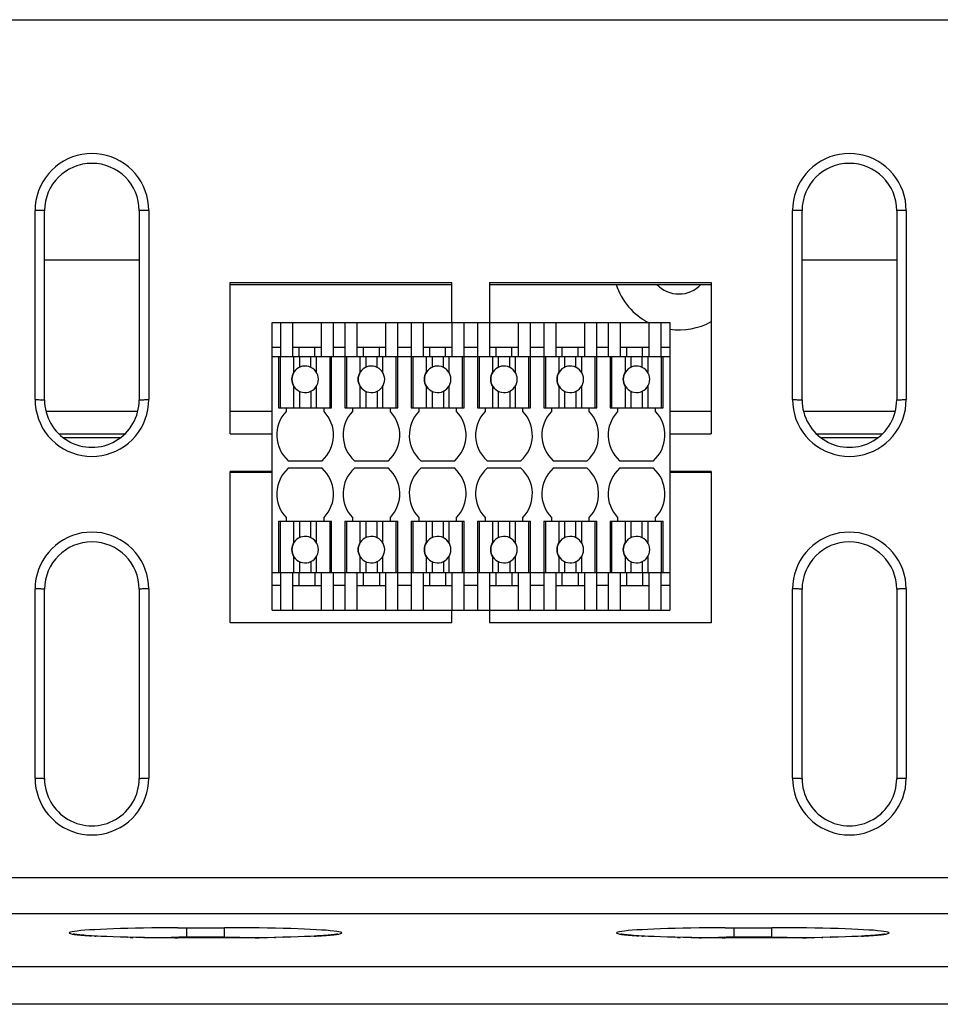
# Model space of a CAD drawing. Header units: millimetres. Extents: x 0 to 1574, y -402 to 1216.
# Tile 64 of 89: x 661 to 710, y 1092 to 1144. Entities that reach past the tile are written whole.
import ezdxf

# ---------------------------------------------------------------- set-up
doc = ezdxf.new("R2010")
doc.units = ezdxf.units.MM
doc.header["$LTSCALE"] = 65.395
for name, color, linetype in [('EFC5610_90KW_BOTTOM_1_AM_0', 7, 'CONTINUOUS'), ('EFC5610_90KW_TOP_COVER_P3__AM_0', 7, 'CONTINUOUS'), ('MANIFOLD_SOLID_BREP_128378_AM_0', 7, 'CONTINUOUS'), ('MANIFOLD_SOLID_BREP_128788_AM_0', 7, 'CONTINUOUS'), ('STO_2_AM_0', 7, 'CONTINUOUS'), ('VFC5610_90KW_TOP_COVER_P3__AM_0', 7, 'CONTINUOUS')]:
    doc.layers.add(name, color=color, linetype=linetype)

msp = doc.modelspace()

# ---------------------------------------------------------------- linework, layer by layer
at = {"layer": 'EFC5610_90KW_BOTTOM_1_AM_0', "color": 7}
for p, q in [((600.794, 1144.161), (728.162, 1144.16)), ((661.794, 1124.091), (661.794, 1134.084)), ((662.294, 1124.07), (662.294, 1134.07)), ((667.294, 1134.07), (667.294, 1124.07)), ((667.794, 1134.084), (667.794, 1124.091)), ((701.794, 1124.091), (701.794, 1134.084)), ((702.294, 1124.07), (702.294, 1134.07)), ((707.294, 1134.07), (707.294, 1124.07)), ((707.794, 1134.084), (707.794, 1124.091)), ((672.094, 1122.284), (672.094, 1130.279)), ((672.094, 1130.279), (683.794, 1130.279)), ((672.094, 1130.174), (683.794, 1130.174)), ((683.794, 1128.161), (683.794, 1130.279)), ((685.794, 1130.279), (685.794, 1128.161)), ((685.794, 1130.279), (697.494, 1130.279)), ((685.794, 1130.174), (697.494, 1130.174)), ((697.494, 1130.279), (697.494, 1122.284)), ((672.094, 1122.284), (674.305, 1122.284)), ((695.305, 1122.284), (697.494, 1122.284)), ((672.094, 1112.29), (672.094, 1120.285)), ((674.305, 1120.285), (672.094, 1120.285)), ((674.305, 1120.233), (672.094, 1120.233)), ((697.494, 1120.285), (695.305, 1120.285)), ((697.494, 1120.233), (695.305, 1120.233)), ((697.494, 1120.285), (697.494, 1112.29)), ((661.794, 1104.091), (661.794, 1114.084)), ((662.294, 1104.07), (662.294, 1114.07)), ((667.294, 1114.07), (667.294, 1104.07)), ((667.794, 1114.084), (667.794, 1104.091)), ((701.794, 1104.091), (701.794, 1114.084)), ((702.294, 1104.07), (702.294, 1114.07)), ((707.294, 1114.07), (707.294, 1104.07)), ((707.794, 1114.084), (707.794, 1104.091)), ((683.794, 1112.29), (683.794, 1112.961)), ((685.794, 1112.961), (685.794, 1112.29)), ((683.794, 1112.29), (672.094, 1112.29)), ((697.494, 1112.29), (685.794, 1112.29)), ((573.739, 1098.843), (725.849, 1098.843)), ((725.849, 1096.915), (573.739, 1096.915)), ((669.329, 1096.184), (671.794, 1096.185)), ((669.794, 1096.185), (669.794, 1095.644)), ((671.794, 1095.644), (671.794, 1096.185)), ((698.229, 1096.184), (700.694, 1096.185)), ((698.694, 1096.185), (698.694, 1095.644)), ((700.694, 1095.644), (700.694, 1096.185)), ((664.488, 1095.776), (664.366, 1095.786)), ((664.622, 1095.767), (664.488, 1095.776)), ((664.768, 1095.757), (664.622, 1095.767)), ((664.927, 1095.748), (664.768, 1095.757)), ((665.099, 1095.739), (664.927, 1095.748)), ((665.283, 1095.73), (665.099, 1095.739)), ((665.585, 1095.716), (665.283, 1095.73)), ((665.919, 1095.704), (665.585, 1095.716)), ((666.284, 1095.692), (665.919, 1095.704)), ((665.919, 1095.704), (665.921, 1095.703)), ((666.682, 1095.681), (666.284, 1095.692)), ((666.284, 1095.692), (666.294, 1095.691)), ((667.113, 1095.671), (666.682, 1095.681)), ((666.682, 1095.681), (666.686, 1095.68)), ((666.822, 1095.677), (666.966, 1095.674)), ((667.578, 1095.662), (667.113, 1095.671)), ((667.521, 1095.662), (667.578, 1095.662)), ((668.077, 1095.655), (667.578, 1095.662)), ((668.608, 1095.649), (668.077, 1095.655)), ((669.171, 1095.645), (668.608, 1095.649)), ((669.761, 1095.644), (669.171, 1095.645)), ((669.171, 1095.645), (669.328, 1095.644)), ((671.794, 1095.685), (669.388, 1095.685)), ((672.262, 1095.645), (669.761, 1095.644)), ((672.856, 1095.648), (672.262, 1095.645)), ((673.417, 1095.653), (672.856, 1095.648)), ((673.943, 1095.661), (673.417, 1095.653)), ((673.417, 1095.653), (673.624, 1095.656)), ((674.433, 1095.67), (673.943, 1095.661)), ((673.943, 1095.661), (674.061, 1095.662)), ((674.885, 1095.68), (674.433, 1095.67)), ((674.433, 1095.67), (674.486, 1095.67)), ((675.302, 1095.692), (674.885, 1095.68)), ((674.885, 1095.68), (674.895, 1095.68)), ((675.682, 1095.704), (675.302, 1095.692)), ((676.028, 1095.717), (675.682, 1095.704)), ((676.34, 1095.731), (676.028, 1095.717)), ((676.529, 1095.741), (676.34, 1095.731)), ((676.705, 1095.75), (676.529, 1095.741)), ((676.868, 1095.76), (676.705, 1095.75)), ((677.016, 1095.77), (676.868, 1095.76)), ((677.152, 1095.78), (677.016, 1095.77)), ((677.274, 1095.79), (677.152, 1095.78)), ((693.388, 1095.776), (693.266, 1095.786)), ((693.522, 1095.767), (693.388, 1095.776)), ((693.668, 1095.757), (693.522, 1095.767)), ((693.827, 1095.748), (693.668, 1095.757)), ((693.999, 1095.739), (693.827, 1095.748)), ((694.183, 1095.73), (693.999, 1095.739)), ((694.485, 1095.716), (694.183, 1095.73)), ((694.819, 1095.704), (694.485, 1095.716)), ((695.184, 1095.692), (694.819, 1095.704)), ((694.819, 1095.704), (694.821, 1095.703)), ((695.582, 1095.681), (695.184, 1095.692)), ((695.184, 1095.692), (695.194, 1095.691)), ((696.013, 1095.671), (695.582, 1095.681)), ((695.582, 1095.681), (695.586, 1095.68)), ((695.722, 1095.677), (695.866, 1095.674)), ((696.478, 1095.662), (696.013, 1095.671)), ((696.977, 1095.655), (696.478, 1095.662)), ((696.86, 1095.656), (696.977, 1095.655)), ((697.508, 1095.649), (696.977, 1095.655)), ((698.071, 1095.645), (697.508, 1095.649)), ((698.661, 1095.644), (698.071, 1095.645)), ((698.071, 1095.645), (698.228, 1095.644)), ((700.694, 1095.685), (698.288, 1095.685)), ((701.162, 1095.645), (698.661, 1095.644)), ((701.756, 1095.648), (701.162, 1095.645)), ((702.317, 1095.653), (701.756, 1095.648)), ((702.299, 1095.674), (702.962, 1095.663)), ((702.843, 1095.661), (702.317, 1095.653)), ((702.317, 1095.653), (702.524, 1095.656)), ((703.333, 1095.67), (702.843, 1095.661)), ((702.843, 1095.661), (702.961, 1095.662)), ((703.785, 1095.68), (703.333, 1095.67)), ((703.333, 1095.67), (703.386, 1095.67)), ((704.202, 1095.692), (703.785, 1095.68)), ((703.785, 1095.68), (703.795, 1095.68)), ((704.582, 1095.704), (704.202, 1095.692)), ((704.928, 1095.717), (704.582, 1095.704)), ((705.24, 1095.731), (704.928, 1095.717)), ((705.429, 1095.741), (705.24, 1095.731)), ((705.605, 1095.75), (705.429, 1095.741)), ((705.768, 1095.76), (705.605, 1095.75)), ((705.916, 1095.77), (705.768, 1095.76)), ((706.052, 1095.78), (705.916, 1095.77)), ((706.174, 1095.79), (706.052, 1095.78)), ((571.058, 1094.139), (728.53, 1094.139)), ((728.529, 1092.141), (571.058, 1092.141))]:
    msp.add_line(p, q, dxfattribs=at)
for points in [[(667.794, 1134.084), (667.782, 1134.348), (667.748, 1134.608), (667.692, 1134.864), (667.613, 1135.113), (667.513, 1135.355), (667.392, 1135.587), (667.253, 1135.807), (667.094, 1136.014), (666.917, 1136.207), (666.723, 1136.385), (666.515, 1136.545), (666.293, 1136.686), (666.06, 1136.807), (665.817, 1136.908), (665.567, 1136.986), (665.311, 1137.043), (665.052, 1137.076), (664.791, 1137.087), (664.53, 1137.076), (664.271, 1137.042), (664.016, 1136.985), (663.767, 1136.907), (663.526, 1136.807), (663.294, 1136.686), (663.074, 1136.546), (662.866, 1136.387), (662.673, 1136.21), (662.497, 1136.017), (662.338, 1135.811), (662.198, 1135.592), (662.077, 1135.36), (661.976, 1135.118), (661.897, 1134.868), (661.84, 1134.611), (661.806, 1134.35), (661.794, 1134.084)], [(707.794, 1134.084), (707.782, 1134.348), (707.748, 1134.608), (707.692, 1134.864), (707.613, 1135.113), (707.513, 1135.355), (707.392, 1135.587), (707.253, 1135.807), (707.094, 1136.014), (706.917, 1136.207), (706.723, 1136.385), (706.515, 1136.545), (706.293, 1136.686), (706.06, 1136.807), (705.817, 1136.908), (705.567, 1136.986), (705.311, 1137.043), (705.052, 1137.076), (704.791, 1137.087), (704.53, 1137.076), (704.271, 1137.042), (704.016, 1136.985), (703.767, 1136.907), (703.526, 1136.807), (703.294, 1136.686), (703.074, 1136.546), (702.866, 1136.387), (702.673, 1136.21), (702.497, 1136.017), (702.338, 1135.811), (702.198, 1135.592), (702.077, 1135.36), (701.976, 1135.118), (701.897, 1134.868), (701.84, 1134.611), (701.806, 1134.35), (701.794, 1134.084)], [(662.294, 1134.07), (662.29, 1134.073), (662.277, 1134.075), (662.257, 1134.077), (662.229, 1134.079), (662.195, 1134.081), (662.153, 1134.082), (662.104, 1134.084), (662.05, 1134.085), (661.991, 1134.086), (661.928, 1134.087), (661.862, 1134.088), (661.794, 1134.088)], [(667.794, 1134.088), (667.728, 1134.088), (667.665, 1134.087), (667.605, 1134.086), (667.548, 1134.085), (667.495, 1134.084), (667.446, 1134.083), (667.402, 1134.081), (667.364, 1134.079), (667.334, 1134.077), (667.312, 1134.075), (667.298, 1134.073), (667.294, 1134.07)], [(702.294, 1134.07), (702.29, 1134.073), (702.277, 1134.075), (702.257, 1134.077), (702.229, 1134.079), (702.195, 1134.081), (702.153, 1134.082), (702.104, 1134.084), (702.05, 1134.085), (701.991, 1134.086), (701.928, 1134.087), (701.862, 1134.088), (701.794, 1134.088)], [(707.794, 1134.088), (707.728, 1134.088), (707.665, 1134.087), (707.605, 1134.086), (707.548, 1134.085), (707.495, 1134.084), (707.446, 1134.083), (707.402, 1134.081), (707.364, 1134.079), (707.334, 1134.077), (707.312, 1134.075), (707.298, 1134.073), (707.294, 1134.07)], [(661.794, 1124.091), (661.805, 1123.827), (661.839, 1123.567), (661.896, 1123.312), (661.974, 1123.062), (662.075, 1122.82), (662.195, 1122.588), (662.335, 1122.368), (662.494, 1122.162), (662.671, 1121.968), (662.864, 1121.79), (663.073, 1121.63), (663.295, 1121.489), (663.528, 1121.368), (663.77, 1121.268), (664.02, 1121.189), (664.276, 1121.133), (664.536, 1121.099), (664.797, 1121.088), (665.058, 1121.1), (665.317, 1121.134), (665.571, 1121.19), (665.82, 1121.269), (666.062, 1121.369), (666.293, 1121.489), (666.514, 1121.63), (666.721, 1121.789), (666.914, 1121.965), (667.091, 1122.158), (667.249, 1122.364), (667.389, 1122.583), (667.511, 1122.815), (667.612, 1123.057), (667.691, 1123.308), (667.748, 1123.564), (667.782, 1123.825), (667.794, 1124.091)], [(661.794, 1124.088), (661.86, 1124.088), (661.923, 1124.087), (661.983, 1124.086), (662.039, 1124.085), (662.093, 1124.084), (662.142, 1124.083), (662.186, 1124.081), (662.223, 1124.079), (662.253, 1124.077), (662.276, 1124.075), (662.289, 1124.073), (662.294, 1124.07)], [(667.294, 1124.07), (667.298, 1124.073), (667.311, 1124.075), (667.331, 1124.077), (667.358, 1124.079), (667.393, 1124.081), (667.435, 1124.082), (667.483, 1124.084), (667.538, 1124.085), (667.597, 1124.086), (667.66, 1124.087), (667.726, 1124.088), (667.794, 1124.088)], [(701.794, 1124.091), (701.805, 1123.827), (701.839, 1123.567), (701.896, 1123.312), (701.974, 1123.062), (702.075, 1122.82), (702.195, 1122.588), (702.335, 1122.368), (702.494, 1122.162), (702.671, 1121.968), (702.864, 1121.79), (703.073, 1121.63), (703.295, 1121.489), (703.528, 1121.368), (703.77, 1121.268), (704.02, 1121.189), (704.276, 1121.133), (704.536, 1121.099), (704.797, 1121.088), (705.058, 1121.1), (705.317, 1121.134), (705.571, 1121.19), (705.82, 1121.269), (706.062, 1121.369), (706.293, 1121.489), (706.514, 1121.63), (706.721, 1121.789), (706.914, 1121.965), (707.091, 1122.158), (707.249, 1122.364), (707.389, 1122.583), (707.511, 1122.815), (707.612, 1123.057), (707.691, 1123.308), (707.748, 1123.564), (707.782, 1123.825), (707.794, 1124.091)], [(701.794, 1124.088), (701.86, 1124.088), (701.923, 1124.087), (701.983, 1124.086), (702.039, 1124.085), (702.093, 1124.084), (702.142, 1124.083), (702.186, 1124.081), (702.223, 1124.079), (702.253, 1124.077), (702.276, 1124.075), (702.289, 1124.073), (702.294, 1124.07)], [(707.294, 1124.07), (707.298, 1124.073), (707.311, 1124.075), (707.331, 1124.077), (707.358, 1124.079), (707.393, 1124.081), (707.435, 1124.082), (707.483, 1124.084), (707.538, 1124.085), (707.597, 1124.086), (707.66, 1124.087), (707.726, 1124.088), (707.794, 1124.088)], [(667.794, 1114.084), (667.782, 1114.348), (667.748, 1114.608), (667.692, 1114.864), (667.613, 1115.113), (667.513, 1115.355), (667.392, 1115.587), (667.253, 1115.807), (667.094, 1116.014), (666.917, 1116.207), (666.723, 1116.385), (666.515, 1116.545), (666.293, 1116.686), (666.06, 1116.807), (665.817, 1116.908), (665.567, 1116.986), (665.311, 1117.043), (665.052, 1117.076), (664.791, 1117.087), (664.53, 1117.076), (664.271, 1117.042), (664.016, 1116.985), (663.767, 1116.907), (663.526, 1116.807), (663.294, 1116.686), (663.074, 1116.546), (662.866, 1116.387), (662.673, 1116.21), (662.497, 1116.017), (662.338, 1115.811), (662.198, 1115.592), (662.077, 1115.36), (661.976, 1115.118), (661.897, 1114.868), (661.84, 1114.611), (661.806, 1114.35), (661.794, 1114.084)], [(707.794, 1114.084), (707.782, 1114.348), (707.748, 1114.608), (707.692, 1114.864), (707.613, 1115.113), (707.513, 1115.355), (707.392, 1115.587), (707.253, 1115.807), (707.094, 1116.014), (706.917, 1116.207), (706.723, 1116.385), (706.515, 1116.545), (706.293, 1116.686), (706.06, 1116.807), (705.817, 1116.908), (705.567, 1116.986), (705.311, 1117.043), (705.052, 1117.076), (704.791, 1117.087), (704.53, 1117.076), (704.271, 1117.042), (704.016, 1116.985), (703.767, 1116.907), (703.526, 1116.807), (703.294, 1116.686), (703.074, 1116.546), (702.866, 1116.387), (702.673, 1116.21), (702.497, 1116.017), (702.338, 1115.811), (702.198, 1115.592), (702.077, 1115.36), (701.976, 1115.118), (701.897, 1114.868), (701.84, 1114.611), (701.806, 1114.35), (701.794, 1114.084)], [(662.294, 1114.07), (662.29, 1114.073), (662.277, 1114.075), (662.257, 1114.077), (662.229, 1114.079), (662.195, 1114.081), (662.153, 1114.082), (662.104, 1114.084), (662.05, 1114.085), (661.991, 1114.086), (661.928, 1114.087), (661.862, 1114.088), (661.794, 1114.088)], [(667.794, 1114.088), (667.728, 1114.088), (667.665, 1114.087), (667.605, 1114.086), (667.548, 1114.085), (667.495, 1114.084), (667.446, 1114.083), (667.402, 1114.081), (667.364, 1114.079), (667.334, 1114.077), (667.312, 1114.075), (667.298, 1114.073), (667.294, 1114.07)], [(702.294, 1114.07), (702.29, 1114.073), (702.277, 1114.075), (702.257, 1114.077), (702.229, 1114.079), (702.195, 1114.081), (702.153, 1114.082), (702.104, 1114.084), (702.05, 1114.085), (701.991, 1114.086), (701.928, 1114.087), (701.862, 1114.088), (701.794, 1114.088)], [(707.794, 1114.088), (707.728, 1114.088), (707.665, 1114.087), (707.605, 1114.086), (707.548, 1114.085), (707.495, 1114.084), (707.446, 1114.083), (707.402, 1114.081), (707.364, 1114.079), (707.334, 1114.077), (707.312, 1114.075), (707.298, 1114.073), (707.294, 1114.07)], [(661.794, 1104.091), (661.805, 1103.827), (661.839, 1103.567), (661.896, 1103.312), (661.974, 1103.062), (662.075, 1102.82), (662.195, 1102.588), (662.335, 1102.368), (662.494, 1102.162), (662.671, 1101.968), (662.864, 1101.79), (663.073, 1101.63), (663.295, 1101.489), (663.528, 1101.368), (663.77, 1101.268), (664.02, 1101.189), (664.276, 1101.133), (664.536, 1101.099), (664.797, 1101.088), (665.058, 1101.1), (665.317, 1101.134), (665.571, 1101.19), (665.82, 1101.269), (666.062, 1101.369), (666.293, 1101.489), (666.514, 1101.63), (666.721, 1101.789), (666.914, 1101.965), (667.091, 1102.158), (667.249, 1102.364), (667.389, 1102.583), (667.511, 1102.815), (667.612, 1103.057), (667.691, 1103.308), (667.748, 1103.564), (667.782, 1103.825), (667.794, 1104.091)], [(661.794, 1104.088), (661.86, 1104.088), (661.923, 1104.087), (661.983, 1104.086), (662.039, 1104.085), (662.093, 1104.084), (662.142, 1104.083), (662.186, 1104.081), (662.223, 1104.079), (662.253, 1104.077), (662.276, 1104.075), (662.289, 1104.073), (662.294, 1104.07)], [(667.294, 1104.07), (667.298, 1104.073), (667.311, 1104.075), (667.331, 1104.077), (667.358, 1104.079), (667.393, 1104.081), (667.435, 1104.082), (667.483, 1104.084), (667.538, 1104.085), (667.597, 1104.086), (667.66, 1104.087), (667.726, 1104.088), (667.794, 1104.088)], [(701.794, 1104.091), (701.805, 1103.827), (701.839, 1103.567), (701.896, 1103.312), (701.974, 1103.062), (702.075, 1102.82), (702.195, 1102.588), (702.335, 1102.368), (702.494, 1102.162), (702.671, 1101.968), (702.864, 1101.79), (703.073, 1101.63), (703.295, 1101.489), (703.528, 1101.368), (703.77, 1101.268), (704.02, 1101.189), (704.276, 1101.133), (704.536, 1101.099), (704.797, 1101.088), (705.058, 1101.1), (705.317, 1101.134), (705.571, 1101.19), (705.82, 1101.269), (706.062, 1101.369), (706.293, 1101.489), (706.514, 1101.63), (706.721, 1101.789), (706.914, 1101.965), (707.091, 1102.158), (707.249, 1102.364), (707.389, 1102.583), (707.511, 1102.815), (707.612, 1103.057), (707.691, 1103.308), (707.748, 1103.564), (707.782, 1103.825), (707.794, 1104.091)], [(701.794, 1104.088), (701.86, 1104.088), (701.923, 1104.087), (701.983, 1104.086), (702.039, 1104.085), (702.093, 1104.084), (702.142, 1104.083), (702.186, 1104.081), (702.223, 1104.079), (702.253, 1104.077), (702.276, 1104.075), (702.289, 1104.073), (702.294, 1104.07)], [(707.294, 1104.07), (707.298, 1104.073), (707.311, 1104.075), (707.331, 1104.077), (707.358, 1104.079), (707.393, 1104.081), (707.435, 1104.082), (707.483, 1104.084), (707.538, 1104.085), (707.597, 1104.086), (707.66, 1104.087), (707.726, 1104.088), (707.794, 1104.088)], [(669.329, 1096.184), (668.869, 1096.182), (668.413, 1096.178), (667.964, 1096.173), (667.526, 1096.166), (667.101, 1096.158), (666.692, 1096.149), (666.301, 1096.138), (665.928, 1096.126), (665.576, 1096.113), (665.248, 1096.098), (664.945, 1096.083), (664.67, 1096.067), (664.424, 1096.05), (664.207, 1096.032), (664.022, 1096.013), (663.869, 1095.994), (663.749, 1095.975), (663.663, 1095.955), (663.611, 1095.935), (663.593, 1095.914), (663.61, 1095.894), (663.662, 1095.874), (663.748, 1095.854), (663.867, 1095.835)], [(677.719, 1095.834), (677.839, 1095.854), (677.925, 1095.874), (677.977, 1095.894), (677.994, 1095.914), (677.977, 1095.934), (677.926, 1095.954), (677.84, 1095.974), (677.72, 1095.994), (677.568, 1096.013), (677.383, 1096.031), (677.167, 1096.049), (676.921, 1096.066), (676.646, 1096.083), (676.345, 1096.098), (676.017, 1096.112), (675.666, 1096.126), (675.294, 1096.138), (674.902, 1096.148), (674.493, 1096.158), (674.067, 1096.166), (673.628, 1096.173), (673.178, 1096.178), (672.721, 1096.182), (672.26, 1096.184), (671.794, 1096.185)], [(698.229, 1096.184), (697.769, 1096.182), (697.313, 1096.178), (696.864, 1096.173), (696.426, 1096.166), (696.001, 1096.158), (695.592, 1096.149), (695.201, 1096.138), (694.828, 1096.126), (694.476, 1096.113), (694.148, 1096.098), (693.845, 1096.083), (693.57, 1096.067), (693.324, 1096.05), (693.107, 1096.032), (692.922, 1096.013), (692.769, 1095.994), (692.649, 1095.975), (692.563, 1095.955), (692.511, 1095.935), (692.493, 1095.914), (692.51, 1095.894), (692.562, 1095.874), (692.648, 1095.854), (692.767, 1095.835)], [(706.619, 1095.834), (706.739, 1095.854), (706.825, 1095.874), (706.877, 1095.894), (706.894, 1095.914), (706.877, 1095.934), (706.826, 1095.954), (706.74, 1095.974), (706.62, 1095.994), (706.468, 1096.013), (706.283, 1096.031), (706.067, 1096.049), (705.821, 1096.066), (705.546, 1096.083), (705.245, 1096.098), (704.917, 1096.112), (704.566, 1096.126), (704.194, 1096.138), (703.802, 1096.148), (703.393, 1096.158), (702.967, 1096.166), (702.528, 1096.173), (702.078, 1096.178), (701.621, 1096.182), (701.16, 1096.184), (700.694, 1096.185)], [(664.366, 1095.786), (664.256, 1095.795), (664.205, 1095.8), (664.158, 1095.804), (664.113, 1095.809), (664.071, 1095.813), (664.033, 1095.818), (663.997, 1095.822), (663.963, 1095.827), (663.933, 1095.831), (663.906, 1095.835), (663.881, 1095.839), (663.86, 1095.842), (663.842, 1095.846), (663.827, 1095.849), (663.815, 1095.851), (663.807, 1095.853), (663.805, 1095.854)], [(663.867, 1095.835), (664.02, 1095.816), (664.205, 1095.797), (664.421, 1095.779), (664.667, 1095.762), (664.768, 1095.757)], [(664.927, 1095.748), (664.941, 1095.746), (665.011, 1095.743)], [(667.526, 1095.663), (668.189, 1095.674), (668.583, 1095.679), (668.983, 1095.683), (669.388, 1095.685)], [(671.794, 1095.685), (672.2, 1095.685), (672.604, 1095.683), (673.005, 1095.679), (673.399, 1095.674), (673.785, 1095.668), (674.062, 1095.663)], [(676.529, 1095.741), (676.643, 1095.746), (676.918, 1095.762), (677.164, 1095.779), (677.38, 1095.797), (677.566, 1095.815), (677.719, 1095.834)], [(677.782, 1095.853), (677.784, 1095.854), (677.786, 1095.855), (677.783, 1095.854), (677.776, 1095.852), (677.766, 1095.85), (677.752, 1095.847), (677.734, 1095.844), (677.714, 1095.84), (677.689, 1095.836), (677.662, 1095.832), (677.632, 1095.828), (677.598, 1095.823), (677.561, 1095.819), (677.521, 1095.814), (677.478, 1095.809), (677.432, 1095.805), (677.382, 1095.8), (677.33, 1095.795), (677.274, 1095.79)], [(693.266, 1095.786), (693.156, 1095.795), (693.105, 1095.8), (693.058, 1095.804), (693.013, 1095.809), (692.971, 1095.813), (692.933, 1095.818), (692.897, 1095.822), (692.863, 1095.827), (692.833, 1095.831), (692.806, 1095.835), (692.781, 1095.839), (692.76, 1095.842), (692.742, 1095.846), (692.727, 1095.849), (692.715, 1095.851), (692.707, 1095.853), (692.705, 1095.854)], [(692.767, 1095.835), (692.92, 1095.816), (693.105, 1095.797), (693.321, 1095.779), (693.567, 1095.762), (693.668, 1095.757)], [(693.827, 1095.748), (693.841, 1095.746), (693.911, 1095.743)], [(696.426, 1095.663), (697.089, 1095.674), (697.483, 1095.679), (697.883, 1095.683), (698.288, 1095.685)], [(700.694, 1095.685), (701.1, 1095.685), (701.504, 1095.683), (701.905, 1095.679), (702.299, 1095.674)], [(705.429, 1095.741), (705.543, 1095.746), (705.818, 1095.762), (706.064, 1095.779), (706.28, 1095.797), (706.466, 1095.815), (706.619, 1095.834)], [(706.682, 1095.853), (706.684, 1095.854), (706.686, 1095.855), (706.683, 1095.854), (706.676, 1095.852), (706.666, 1095.85), (706.652, 1095.847), (706.634, 1095.844), (706.614, 1095.84), (706.589, 1095.836), (706.562, 1095.832), (706.532, 1095.828), (706.498, 1095.823), (706.461, 1095.819), (706.421, 1095.814), (706.378, 1095.809), (706.332, 1095.805), (706.282, 1095.8), (706.23, 1095.795), (706.174, 1095.79)]]:
    msp.add_lwpolyline(points, dxfattribs=at)
for centre, start, end in [((664.794, 1134.07), 0, 179.9999), ((704.794, 1134.07), 0, 179.9999), ((664.794, 1124.07), 179.9998, 360), ((704.794, 1124.07), 179.9998, 360), ((664.794, 1114.07), 0, 179.9999), ((704.794, 1114.07), 0, 179.9999), ((664.794, 1104.07), 179.9998, 360), ((704.794, 1104.07), 179.9998, 360)]:
    msp.add_arc(centre, 2.5, start, end, dxfattribs=at)
at = {"layer": 'EFC5610_90KW_TOP_COVER_P3__AM_0', "color": 7}
for p, q in [((667.294, 1131.455), (662.294, 1131.455)), ((707.294, 1131.455), (702.294, 1131.455))]:
    msp.add_line(p, q, dxfattribs=at)
at = {"layer": 'MANIFOLD_SOLID_BREP_128378_AM_0', "color": 7}
for p, q in [((662.37, 1123.47), (667.218, 1123.47)), ((672.094, 1123.47), (674.305, 1123.47)), ((695.305, 1123.47), (697.494, 1123.47)), ((702.37, 1123.47), (707.218, 1123.47)), ((666.526, 1122.27), (663.062, 1122.27)), ((706.526, 1122.27), (703.062, 1122.27)), ((666.293, 1122.07), (663.294, 1122.07)), ((706.293, 1122.07), (703.294, 1122.07))]:
    msp.add_line(p, q, dxfattribs=at)
at = {"layer": 'MANIFOLD_SOLID_BREP_128788_AM_0', "color": 7}
for radius, start, end in [(3.5, 198.2684, 242.7378), (1.6, 223.3179, 316.6699), (3.5, 261.9519, 299.0813)]:
    msp.add_arc((695.794, 1131.27), radius, start, end, dxfattribs=at)
at = {"layer": 'STO_2_AM_0', "color": 7}
for p, q in [((674.305, 1112.961), (674.305, 1128.161)), ((674.305, 1128.161), (695.305, 1128.161)), ((674.755, 1128.161), (674.755, 1126.861)), ((675.405, 1126.361), (675.405, 1128.161)), ((676.905, 1128.161), (676.905, 1126.361)), ((677.555, 1126.861), (677.555, 1128.161)), ((678.155, 1128.161), (678.155, 1126.861)), ((678.805, 1126.361), (678.805, 1128.161)), ((680.305, 1128.161), (680.305, 1126.361)), ((680.955, 1126.861), (680.955, 1128.161)), ((681.655, 1128.161), (681.655, 1126.861)), ((682.305, 1126.361), (682.305, 1128.161)), ((683.805, 1128.161), (683.805, 1126.361)), ((684.455, 1126.861), (684.455, 1128.161)), ((685.155, 1128.161), (685.155, 1126.861)), ((685.805, 1126.361), (685.805, 1128.161)), ((687.305, 1128.161), (687.305, 1126.361)), ((687.955, 1126.861), (687.955, 1128.161)), ((688.655, 1128.161), (688.655, 1126.861)), ((689.305, 1126.361), (689.305, 1128.161)), ((690.805, 1128.161), (690.805, 1126.361)), ((691.455, 1126.861), (691.455, 1128.161)), ((692.055, 1128.161), (692.055, 1126.861)), ((692.705, 1126.361), (692.705, 1128.161)), ((694.205, 1128.161), (694.205, 1126.361)), ((694.855, 1126.861), (694.855, 1128.161)), ((695.305, 1128.161), (695.305, 1112.961)), ((674.305, 1126.861), (674.755, 1126.861)), ((674.755, 1126.861), (674.755, 1126.361)), ((675.405, 1126.861), (676.905, 1126.861)), ((675.735, 1126.361), (675.735, 1126.861)), ((676.575, 1126.361), (676.575, 1126.861)), ((677.555, 1126.361), (677.555, 1126.861)), ((677.555, 1126.861), (678.155, 1126.861)), ((678.155, 1126.861), (678.155, 1123.661)), ((678.805, 1126.861), (680.305, 1126.861)), ((679.135, 1126.361), (679.135, 1126.861)), ((679.975, 1126.361), (679.975, 1126.861)), ((680.955, 1123.661), (680.955, 1126.861)), ((680.955, 1126.861), (681.655, 1126.861)), ((681.655, 1126.861), (681.655, 1123.661)), ((682.305, 1126.861), (683.805, 1126.861)), ((682.635, 1126.361), (682.635, 1126.861)), ((683.475, 1126.361), (683.475, 1126.861)), ((684.455, 1123.661), (684.455, 1126.861)), ((684.455, 1126.861), (685.155, 1126.861)), ((685.155, 1126.861), (685.155, 1123.661)), ((685.805, 1126.861), (687.305, 1126.861)), ((686.135, 1126.361), (686.135, 1126.861)), ((686.975, 1126.361), (686.975, 1126.861)), ((687.955, 1123.661), (687.955, 1126.861)), ((687.955, 1126.861), (688.655, 1126.861)), ((688.655, 1126.861), (688.655, 1123.661)), ((689.305, 1126.861), (690.805, 1126.861)), ((689.635, 1126.361), (689.635, 1126.861)), ((690.475, 1126.361), (690.475, 1126.861)), ((691.455, 1123.661), (691.455, 1126.861)), ((691.455, 1126.861), (692.055, 1126.861)), ((692.055, 1126.861), (692.055, 1126.361)), ((692.705, 1126.861), (694.205, 1126.861)), ((693.035, 1126.361), (693.035, 1126.861)), ((693.875, 1126.361), (693.875, 1126.861)), ((694.855, 1126.861), (695.305, 1126.861)), ((694.855, 1126.361), (694.855, 1126.861)), ((674.305, 1126.361), (695.305, 1126.361)), ((674.655, 1126.361), (674.655, 1123.661)), ((674.74, 1126.361), (674.74, 1123.661)), ((675.466, 1125.539), (675.466, 1126.361)), ((675.755, 1126.361), (675.755, 1125.793)), ((676.355, 1125.793), (676.355, 1126.361)), ((676.644, 1126.361), (676.644, 1125.539)), ((677.37, 1123.661), (677.37, 1126.361)), ((677.455, 1123.661), (677.455, 1126.361)), ((678.24, 1126.361), (678.24, 1123.661)), ((678.966, 1125.539), (678.966, 1126.361)), ((679.255, 1126.361), (679.255, 1125.793)), ((679.855, 1125.793), (679.855, 1126.361)), ((680.144, 1126.361), (680.144, 1125.539)), ((680.87, 1123.661), (680.87, 1126.361)), ((681.74, 1126.361), (681.74, 1123.661)), ((682.466, 1125.539), (682.466, 1126.361)), ((682.755, 1126.361), (682.755, 1125.793)), ((683.355, 1125.793), (683.355, 1126.361)), ((683.644, 1126.361), (683.644, 1125.539)), ((684.37, 1123.661), (684.37, 1126.361)), ((685.24, 1126.361), (685.24, 1123.661)), ((685.966, 1125.539), (685.966, 1126.361)), ((686.255, 1126.361), (686.255, 1125.793)), ((686.855, 1125.793), (686.855, 1126.361)), ((687.144, 1126.361), (687.144, 1125.539)), ((687.87, 1123.661), (687.87, 1126.361)), ((688.74, 1126.361), (688.74, 1123.661)), ((689.466, 1125.539), (689.466, 1126.361)), ((689.755, 1126.361), (689.755, 1125.793)), ((690.355, 1125.793), (690.355, 1126.361)), ((690.644, 1126.361), (690.644, 1125.539)), ((691.37, 1123.661), (691.37, 1126.361)), ((692.155, 1126.361), (692.155, 1123.661)), ((692.24, 1126.361), (692.24, 1123.661)), ((692.966, 1125.539), (692.966, 1126.361)), ((693.255, 1126.361), (693.255, 1125.793)), ((693.855, 1125.793), (693.855, 1126.361)), ((694.144, 1126.361), (694.144, 1125.539)), ((694.87, 1123.661), (694.87, 1126.361)), ((694.955, 1123.661), (694.955, 1126.361)), ((675.355, 1125.161), (675.362, 1125.26)), ((675.362, 1125.26), (675.383, 1125.358)), ((678.855, 1125.161), (678.862, 1125.26)), ((678.862, 1125.26), (678.883, 1125.358)), ((682.355, 1125.161), (682.362, 1125.26)), ((682.362, 1125.26), (682.383, 1125.358)), ((685.855, 1125.161), (685.862, 1125.26)), ((685.862, 1125.26), (685.883, 1125.358)), ((689.355, 1125.161), (689.362, 1125.26)), ((689.362, 1125.26), (689.383, 1125.358)), ((692.855, 1125.161), (692.862, 1125.26)), ((692.862, 1125.26), (692.883, 1125.358)), ((675.466, 1123.661), (675.466, 1124.782)), ((676.644, 1124.782), (676.644, 1123.661)), ((678.966, 1123.661), (678.966, 1124.782)), ((680.144, 1124.782), (680.144, 1123.661)), ((682.466, 1123.661), (682.466, 1124.782)), ((683.644, 1124.782), (683.644, 1123.661)), ((685.966, 1123.661), (685.966, 1124.782)), ((687.144, 1124.782), (687.144, 1123.661)), ((689.466, 1123.661), (689.466, 1124.782)), ((690.644, 1124.782), (690.644, 1123.661)), ((692.883, 1124.964), (692.877, 1124.993)), ((692.966, 1123.661), (692.966, 1124.782)), ((694.144, 1124.782), (694.144, 1123.661)), ((675.755, 1124.528), (675.755, 1123.661)), ((676.355, 1124.528), (676.355, 1123.661)), ((679.255, 1124.528), (679.255, 1123.661)), ((679.855, 1124.528), (679.855, 1123.661)), ((682.755, 1124.528), (682.755, 1123.661)), ((683.355, 1124.528), (683.355, 1123.661)), ((686.255, 1124.528), (686.255, 1123.661)), ((686.855, 1124.528), (686.855, 1123.661)), ((689.755, 1124.528), (689.755, 1123.661)), ((690.355, 1124.528), (690.355, 1123.661)), ((693.255, 1124.528), (693.255, 1123.661)), ((693.855, 1124.528), (693.855, 1123.661)), ((674.655, 1123.661), (677.455, 1123.661)), ((675.055, 1123.661), (675.055, 1123.461)), ((677.055, 1123.461), (677.055, 1123.661)), ((678.155, 1123.661), (680.955, 1123.661)), ((678.555, 1123.661), (678.555, 1123.461)), ((680.555, 1123.461), (680.555, 1123.661)), ((681.655, 1123.661), (684.455, 1123.661)), ((682.055, 1123.661), (682.055, 1123.461)), ((684.055, 1123.461), (684.055, 1123.661)), ((685.155, 1123.661), (687.955, 1123.661)), ((685.555, 1123.661), (685.555, 1123.461)), ((687.555, 1123.461), (687.555, 1123.661)), ((688.655, 1123.661), (691.455, 1123.661)), ((689.055, 1123.661), (689.055, 1123.461)), ((691.055, 1123.461), (691.055, 1123.661)), ((692.155, 1123.661), (694.955, 1123.661)), ((692.555, 1123.661), (692.555, 1123.461)), ((694.555, 1123.461), (694.555, 1123.661)), ((675.158, 1120.861), (676.952, 1120.861)), ((678.658, 1120.861), (680.452, 1120.861)), ((682.158, 1120.861), (683.952, 1120.861)), ((685.658, 1120.861), (687.452, 1120.861)), ((689.158, 1120.861), (690.952, 1120.861)), ((692.658, 1120.861), (694.452, 1120.861)), ((676.952, 1120.461), (675.158, 1120.461)), ((680.452, 1120.461), (678.658, 1120.461)), ((683.952, 1120.461), (682.158, 1120.461)), ((687.452, 1120.461), (685.658, 1120.461)), ((690.952, 1120.461), (689.158, 1120.461)), ((694.452, 1120.461), (692.658, 1120.461)), ((674.655, 1117.661), (674.655, 1114.961)), ((674.655, 1117.661), (677.455, 1117.661)), ((674.74, 1117.661), (674.74, 1114.961)), ((675.055, 1117.861), (675.055, 1117.661)), ((675.466, 1116.539), (675.466, 1117.661)), ((675.755, 1117.661), (675.755, 1116.793)), ((676.355, 1116.793), (676.355, 1117.661)), ((676.644, 1117.661), (676.644, 1116.539)), ((677.055, 1117.661), (677.055, 1117.861)), ((677.37, 1114.961), (677.37, 1117.661)), ((677.455, 1114.961), (677.455, 1117.661)), ((678.155, 1117.661), (678.155, 1114.261)), ((678.155, 1117.661), (680.955, 1117.661)), ((678.24, 1117.661), (678.24, 1114.961)), ((678.555, 1117.861), (678.555, 1117.661)), ((678.966, 1116.539), (678.966, 1117.661)), ((679.255, 1117.661), (679.255, 1116.793)), ((679.855, 1116.793), (679.855, 1117.661)), ((680.144, 1117.661), (680.144, 1116.539)), ((680.555, 1117.661), (680.555, 1117.861)), ((680.87, 1114.961), (680.87, 1117.661)), ((680.955, 1114.261), (680.955, 1117.661)), ((681.655, 1117.661), (681.655, 1114.261)), ((681.655, 1117.661), (684.455, 1117.661)), ((681.74, 1117.661), (681.74, 1114.961)), ((682.055, 1117.861), (682.055, 1117.661)), ((682.466, 1116.539), (682.466, 1117.661)), ((682.755, 1117.661), (682.755, 1116.793)), ((683.355, 1116.793), (683.355, 1117.661)), ((683.644, 1117.661), (683.644, 1116.539)), ((684.055, 1117.661), (684.055, 1117.861)), ((684.37, 1114.961), (684.37, 1117.661)), ((684.455, 1114.261), (684.455, 1117.661)), ((685.155, 1117.661), (685.155, 1114.261)), ((685.155, 1117.661), (687.955, 1117.661)), ((685.24, 1117.661), (685.24, 1114.961)), ((685.555, 1117.861), (685.555, 1117.661)), ((685.966, 1116.539), (685.966, 1117.661)), ((686.255, 1117.661), (686.255, 1116.793)), ((686.855, 1116.793), (686.855, 1117.661)), ((687.144, 1117.661), (687.144, 1116.539)), ((687.555, 1117.661), (687.555, 1117.861)), ((687.87, 1114.961), (687.87, 1117.661)), ((687.955, 1114.261), (687.955, 1117.661)), ((688.655, 1117.661), (688.655, 1114.261)), ((688.655, 1117.661), (691.455, 1117.661)), ((688.74, 1117.661), (688.74, 1114.961)), ((689.055, 1117.861), (689.055, 1117.661)), ((689.466, 1116.539), (689.466, 1117.661)), ((689.755, 1117.661), (689.755, 1116.793)), ((690.355, 1116.793), (690.355, 1117.661)), ((690.644, 1117.661), (690.644, 1116.539)), ((691.055, 1117.661), (691.055, 1117.861)), ((691.37, 1114.961), (691.37, 1117.661)), ((691.455, 1114.261), (691.455, 1117.661)), ((692.155, 1117.661), (692.155, 1114.961)), ((692.155, 1117.661), (694.955, 1117.661)), ((692.24, 1117.661), (692.24, 1114.961)), ((692.555, 1117.861), (692.555, 1117.661)), ((692.966, 1116.539), (692.966, 1117.661)), ((693.255, 1117.661), (693.255, 1116.793)), ((693.855, 1116.793), (693.855, 1117.661)), ((694.144, 1117.661), (694.144, 1116.539)), ((694.555, 1117.661), (694.555, 1117.861)), ((694.87, 1114.961), (694.87, 1117.661)), ((694.955, 1114.961), (694.955, 1117.661)), ((675.362, 1116.26), (675.383, 1116.358)), ((678.862, 1116.26), (678.883, 1116.358)), ((682.362, 1116.26), (682.383, 1116.358)), ((685.862, 1116.26), (685.883, 1116.358)), ((689.362, 1116.26), (689.383, 1116.358)), ((692.862, 1116.26), (692.883, 1116.358)), ((675.355, 1116.161), (675.362, 1116.26)), ((678.855, 1116.161), (678.862, 1116.26)), ((682.355, 1116.161), (682.362, 1116.26)), ((685.855, 1116.161), (685.862, 1116.26)), ((689.355, 1116.161), (689.362, 1116.26)), ((692.855, 1116.161), (692.862, 1116.26)), ((675.466, 1114.961), (675.466, 1115.782)), ((675.755, 1115.528), (675.755, 1114.961)), ((676.355, 1115.528), (676.355, 1114.961)), ((676.644, 1115.782), (676.644, 1114.961)), ((678.966, 1114.961), (678.966, 1115.782)), ((679.255, 1115.528), (679.255, 1114.961)), ((679.855, 1115.528), (679.855, 1114.961)), ((680.144, 1115.782), (680.144, 1114.961)), ((682.466, 1114.961), (682.466, 1115.782)), ((682.755, 1115.528), (682.755, 1114.961)), ((683.355, 1115.528), (683.355, 1114.961)), ((683.644, 1115.782), (683.644, 1114.961)), ((685.966, 1114.961), (685.966, 1115.782)), ((686.255, 1115.528), (686.255, 1114.961)), ((686.855, 1115.528), (686.855, 1114.961)), ((687.144, 1115.782), (687.144, 1114.961)), ((689.466, 1114.961), (689.466, 1115.782)), ((689.755, 1115.528), (689.755, 1114.961)), ((690.355, 1115.528), (690.355, 1114.961)), ((690.644, 1115.782), (690.644, 1114.961)), ((692.966, 1114.961), (692.966, 1115.782)), ((693.255, 1115.528), (693.255, 1114.961)), ((693.855, 1115.528), (693.855, 1114.961)), ((694.144, 1115.782), (694.144, 1114.961)), ((674.305, 1114.961), (695.305, 1114.961)), ((674.755, 1114.961), (674.755, 1114.261)), ((675.405, 1112.961), (675.405, 1114.961)), ((675.735, 1114.261), (675.735, 1114.961)), ((676.575, 1114.961), (676.575, 1114.261)), ((676.905, 1114.961), (676.905, 1112.961)), ((677.555, 1114.261), (677.555, 1114.961)), ((678.805, 1112.961), (678.805, 1114.961)), ((679.135, 1114.261), (679.135, 1114.961)), ((679.975, 1114.961), (679.975, 1114.261)), ((680.305, 1114.961), (680.305, 1112.961)), ((682.305, 1112.961), (682.305, 1114.961)), ((682.635, 1114.261), (682.635, 1114.961)), ((683.475, 1114.961), (683.475, 1114.261)), ((683.805, 1114.961), (683.805, 1112.961)), ((685.805, 1112.961), (685.805, 1114.961)), ((686.135, 1114.261), (686.135, 1114.961)), ((686.975, 1114.961), (686.975, 1114.261)), ((687.305, 1114.961), (687.305, 1112.961)), ((689.305, 1112.961), (689.305, 1114.961)), ((689.635, 1114.261), (689.635, 1114.961)), ((690.475, 1114.961), (690.475, 1114.261)), ((690.805, 1114.961), (690.805, 1112.961)), ((692.055, 1114.961), (692.055, 1114.261)), ((692.705, 1112.961), (692.705, 1114.961)), ((693.035, 1114.261), (693.035, 1114.961)), ((693.875, 1114.961), (693.875, 1114.261)), ((694.205, 1114.961), (694.205, 1112.961)), ((694.855, 1114.261), (694.855, 1114.961)), ((674.755, 1114.261), (674.305, 1114.261)), ((674.755, 1114.261), (674.755, 1112.961)), ((675.405, 1114.261), (676.905, 1114.261)), ((677.555, 1112.961), (677.555, 1114.261)), ((678.155, 1114.261), (677.555, 1114.261)), ((678.155, 1114.261), (678.155, 1112.961)), ((678.805, 1114.261), (680.305, 1114.261)), ((680.955, 1112.961), (680.955, 1114.261)), ((681.655, 1114.261), (680.955, 1114.261)), ((681.655, 1114.261), (681.655, 1112.961)), ((682.305, 1114.261), (683.805, 1114.261)), ((684.455, 1112.961), (684.455, 1114.261)), ((685.155, 1114.261), (684.455, 1114.261)), ((685.155, 1114.261), (685.155, 1112.961)), ((685.805, 1114.261), (687.305, 1114.261)), ((687.955, 1112.961), (687.955, 1114.261)), ((688.655, 1114.261), (687.955, 1114.261)), ((688.655, 1114.261), (688.655, 1112.961)), ((689.305, 1114.261), (690.805, 1114.261)), ((691.455, 1112.961), (691.455, 1114.261)), ((692.055, 1114.261), (691.455, 1114.261)), ((692.055, 1114.261), (692.055, 1112.961)), ((692.705, 1114.261), (694.205, 1114.261)), ((695.305, 1114.261), (694.855, 1114.261)), ((694.855, 1112.961), (694.855, 1114.261)), ((674.305, 1112.961), (695.305, 1112.961))]:
    msp.add_line(p, q, dxfattribs=at)
for points in [[(675.383, 1125.358), (675.418, 1125.45), (675.466, 1125.539)], [(678.883, 1125.358), (678.918, 1125.45), (678.966, 1125.539)], [(682.383, 1125.358), (682.418, 1125.45), (682.466, 1125.539)], [(685.883, 1125.358), (685.918, 1125.45), (685.966, 1125.539)], [(689.383, 1125.358), (689.418, 1125.45), (689.466, 1125.539)], [(692.883, 1125.358), (692.918, 1125.45), (692.966, 1125.539)], [(675.383, 1124.964), (675.362, 1125.061), (675.355, 1125.161)], [(675.466, 1124.782), (675.418, 1124.871), (675.383, 1124.964)], [(678.883, 1124.964), (678.862, 1125.061), (678.855, 1125.161)], [(678.966, 1124.782), (678.918, 1124.871), (678.883, 1124.964)], [(682.383, 1124.964), (682.362, 1125.061), (682.355, 1125.161)], [(682.466, 1124.782), (682.418, 1124.871), (682.383, 1124.964)], [(685.883, 1124.964), (685.862, 1125.061), (685.855, 1125.161)], [(685.966, 1124.782), (685.918, 1124.871), (685.883, 1124.964)], [(689.383, 1124.964), (689.362, 1125.061), (689.355, 1125.161)], [(689.466, 1124.782), (689.418, 1124.871), (689.383, 1124.964)], [(692.877, 1124.993), (692.862, 1125.061), (692.855, 1125.161)], [(692.966, 1124.782), (692.918, 1124.871), (692.883, 1124.964)], [(675.383, 1116.358), (675.418, 1116.45), (675.466, 1116.539)], [(678.883, 1116.358), (678.918, 1116.45), (678.966, 1116.539)], [(682.383, 1116.358), (682.418, 1116.45), (682.466, 1116.539)], [(685.883, 1116.358), (685.918, 1116.45), (685.966, 1116.539)], [(689.383, 1116.358), (689.418, 1116.45), (689.466, 1116.539)], [(692.883, 1116.358), (692.918, 1116.45), (692.966, 1116.539)], [(675.383, 1115.964), (675.362, 1116.061), (675.355, 1116.161)], [(675.466, 1115.782), (675.418, 1115.871), (675.383, 1115.964)], [(678.883, 1115.964), (678.862, 1116.061), (678.855, 1116.161)], [(678.966, 1115.782), (678.918, 1115.871), (678.883, 1115.964)], [(682.383, 1115.964), (682.362, 1116.061), (682.355, 1116.161)], [(682.466, 1115.782), (682.418, 1115.871), (682.383, 1115.964)], [(685.883, 1115.964), (685.862, 1116.061), (685.855, 1116.161)], [(685.966, 1115.782), (685.918, 1115.871), (685.883, 1115.964)], [(689.383, 1115.964), (689.362, 1116.061), (689.355, 1116.161)], [(689.466, 1115.782), (689.418, 1115.871), (689.383, 1115.964)], [(692.883, 1115.964), (692.862, 1116.061), (692.855, 1116.161)], [(692.966, 1115.782), (692.918, 1115.871), (692.883, 1115.964)]]:
    msp.add_lwpolyline(points, dxfattribs=at)
for centre, radius, start, end in [((676.055, 1125.161), 0.7, 212.7416, 147.2584), ((679.555, 1125.161), 0.7, 212.7416, 147.2584), ((683.055, 1125.161), 0.7, 212.7416, 147.2584), ((686.555, 1125.161), 0.7, 212.7416, 147.2584), ((690.055, 1125.161), 0.7, 212.7416, 147.2584), ((693.555, 1125.161), 0.7, 212.7416, 147.2584), ((676.055, 1125.161), 0.7, 147.2584, 212.7416), ((679.555, 1125.161), 0.7, 147.2584, 212.7416), ((683.055, 1125.161), 0.7, 147.2584, 212.7416), ((686.555, 1125.161), 0.7, 147.2584, 212.7416), ((690.055, 1125.161), 0.7, 147.2584, 212.7416), ((693.555, 1125.161), 0.7, 147.2584, 212.7416), ((676.367, 1122.211), 1.812, 136.3972, 228.1443), ((675.742, 1122.211), 1.812, 311.8557, 43.6028), ((679.867, 1122.211), 1.812, 136.3972, 228.1443), ((679.242, 1122.211), 1.812, 311.8557, 43.6028), ((683.367, 1122.211), 1.812, 136.3972, 228.1443), ((682.742, 1122.211), 1.812, 311.8557, 43.6028), ((686.867, 1122.211), 1.812, 136.3972, 228.1443), ((686.242, 1122.211), 1.812, 311.8557, 43.6028), ((690.367, 1122.211), 1.812, 136.3972, 228.1443), ((689.742, 1122.211), 1.812, 311.8557, 43.6028), ((693.867, 1122.211), 1.812, 136.3972, 228.1443), ((693.242, 1122.211), 1.812, 311.8557, 43.6028), ((676.367, 1119.111), 1.812, 131.8557, 223.6028), ((675.742, 1119.111), 1.812, 316.3972, 48.1443), ((679.867, 1119.111), 1.812, 131.8557, 223.6028), ((679.242, 1119.111), 1.812, 316.3972, 48.1443), ((683.367, 1119.111), 1.812, 131.8557, 223.6028), ((682.742, 1119.111), 1.812, 316.3972, 48.1443), ((686.867, 1119.111), 1.812, 131.8557, 223.6028), ((686.242, 1119.111), 1.812, 316.3972, 48.1443), ((690.367, 1119.111), 1.812, 131.8557, 223.6028), ((689.742, 1119.111), 1.812, 316.3972, 48.1443), ((693.867, 1119.111), 1.812, 131.8557, 223.6028), ((693.242, 1119.111), 1.812, 316.3972, 48.1443), ((676.055, 1116.161), 0.7, 147.2584, 212.7416), ((676.055, 1116.161), 0.7, 212.7416, 147.2584), ((679.555, 1116.161), 0.7, 147.2584, 212.7416), ((679.555, 1116.161), 0.7, 212.7416, 147.2584), ((683.055, 1116.161), 0.7, 147.2584, 212.7416), ((683.055, 1116.161), 0.7, 212.7416, 147.2584), ((686.555, 1116.161), 0.7, 147.2584, 212.7416), ((686.555, 1116.161), 0.7, 212.7416, 147.2584), ((690.055, 1116.161), 0.7, 147.2584, 212.7416), ((690.055, 1116.161), 0.7, 212.7416, 147.2584), ((693.555, 1116.161), 0.7, 147.2584, 212.7416), ((693.555, 1116.161), 0.7, 212.7416, 147.2584)]:
    msp.add_arc(centre, radius, start, end, dxfattribs=at)
at = {"layer": 'VFC5610_90KW_TOP_COVER_P3__AM_0', "color": 7}
for p, q in [((667.294, 1131.455), (662.294, 1131.455)), ((707.294, 1131.455), (702.294, 1131.455))]:
    msp.add_line(p, q, dxfattribs=at)

doc.saveas('drawing.dxf')
